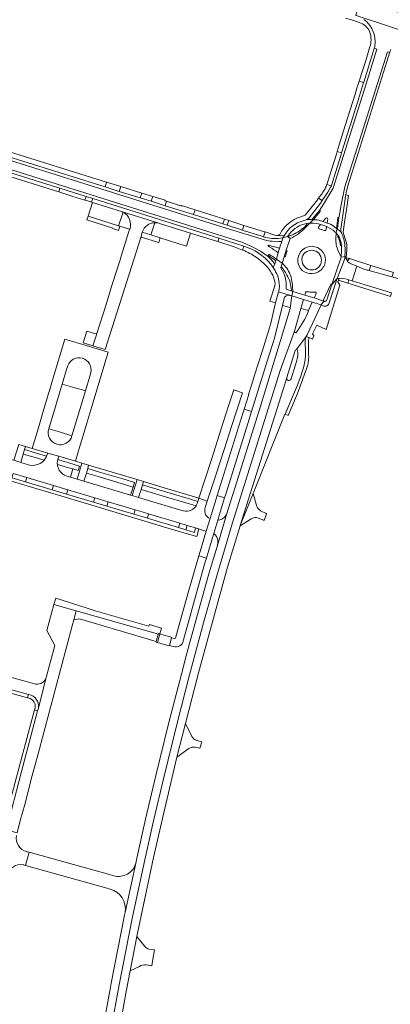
# Model space of a CAD drawing. Header units: metres. Extents: x 151213 to 156373, y 469495 to 475754.
# Tile 196 of 230: x 154709 to 154871, y 473086 to 473516. Entities that reach past the tile are written whole.
import ezdxf

# ---------------------------------------------------------------- set-up
doc = ezdxf.new("R2010")
doc.units = ezdxf.units.M
for name, color, linetype, lineweight in [('B-WE-OG-TERREIN_BEGROEID-GV', 252, 'Continuous', 18), ('B-WE-VH-GESLOTENVERHARDING_ASFALT-GV', 252, 'Continuous', 18), ('B-WE-VH-GESLOTENVERHARDING_BETON-GV', 252, 'Continuous', 18), ('B-WE-VH-OPENVERHARDING_BETONSTRAATSTEEN-GV', 252, 'Continuous', 18), ('B-WE-VH-OPENVERHARDING_TEGEL-GV', 252, 'Continuous', 18)]:
    doc.layers.add(name, color=color, linetype=linetype, lineweight=lineweight)

msp = doc.modelspace()

# ---------------------------------------------------------------- linework, layer by layer
at = {"layer": 'B-WE-OG-TERREIN_BEGROEID-GV', "flags": 128}
for points in [[(154715.122, 473324.93), (154710.278, 473326.355), (154709.2, 473322.708), (154713.065, 473321.538)], [(154719.486, 473323.646), (154715.122, 473324.93)], [(154731.989, 473319.8), (154729.737, 473320.452), (154725.241, 473321.755)], [(154729.382, 473316.659), (154730.957, 473316.19), (154731.989, 473319.8)], [(154774.012, 473307.195), (154761.858, 473310.889), (154760.765, 473307.297), (154776.725, 473302.531), (154780.301, 473301.492)], [(154785.901, 473303.644), (154774.012, 473307.195)]]:
    msp.add_lwpolyline(points, dxfattribs=at)
at = {"layer": 'B-WE-OG-TERREIN_BEGROEID-GV'}
for points in [[(154713.065, 473321.538, 0.1857107), (154717.706, 473322.194)], [(154717.706, 473322.194, 0.0890708), (154719.486, 473323.646)], [(154725.241, 473321.755, 0.1135416), (154726.108, 473319.211)], [(154726.108, 473319.211, 0.1791678), (154729.382, 473316.659)], [(154784.011, 473301.86, 0.1355442), (154785.901, 473303.644)], [(154780.301, 473301.492, 0.1978223), (154784.011, 473301.86)]]:
    msp.add_lwpolyline(points, format="xyb", dxfattribs=at)
at = {"layer": 'B-WE-OG-TERREIN_BEGROEID-GV', "flags": 128}
for points in [[(154757.266, 473308.336), (154758.365, 473311.915), (154753.222, 473313.442), (154743.11, 473316.443), (154737.921, 473317.983), (154736.879, 473314.425)], [(154765.483, 473251.746), (154765.278, 473251.076), (154741.805, 473257.678), (154737.85, 473259), (154724.569, 473263.334), (154723.728, 473260.473), (154733.507, 473257.764), (154769.435, 473247.583), (154769.414, 473247.509), (154768.521, 473244.31), (154768.442, 473244.028), (154769.001, 473243.867), (154770.09, 473247.602), (154770.868, 473250.141)]]:
    msp.add_lwpolyline(points, close=True, dxfattribs=at)
at = {"layer": 'B-WE-VH-GESLOTENVERHARDING_ASFALT-GV', "flags": 128}
for points in [[(154855.991, 473518.264), (154884.219, 473508.907), (154884.528, 473508.803), (154886.739, 473515.562), (154871.013, 473520.732), (154870.989, 473520.74), (154869.574, 473521.211), (154869.532, 473521.225), (154869.517, 473521.23), (154857.964, 473525.002), (154855.78, 473518.332)], [(154821.867, 473414.417), (154821.07, 473411.591), (154823.598, 473409.813), (154824.523, 473412.68), (154825.382, 473415.531), (154827.135, 473420.684), (154825.982, 473421.47), (154823.942, 473420.963), (154823.406, 473419.273), (154822.483, 473416.359)], [(154849.354, 473412.447), (154845.301, 473400.513), (154847.702, 473403.091), (154850.807, 473411.484), (154851.153, 473412.728)], [(154835.128, 473389.113), (154836.773, 473392.775), (154832.925, 473393.953), (154831.796, 473390.066)], [(154798.941, 473308.849), (154808.552, 473339.776), (154810.199, 473344.961), (154806.961, 473345.955), (154805.321, 473340.809), (154795.224, 473308.177), (154798.431, 473307.191)], [(154732.454, 473253.82), (154734.91, 473254.253), (154768.521, 473244.31), (154769.414, 473247.509), (154769.435, 473247.583), (154733.507, 473257.764)], [(154769.001, 473243.867), (154773.536, 473242.563), (154774.228, 473242.364), (154774.295, 473242.602), (154775.239, 473245.938), (154775.288, 473246.112), (154774.609, 473246.306), (154770.152, 473247.584), (154770.09, 473247.602), (154769.488, 473247.775), (154769.435, 473247.583), (154769.414, 473247.509), (154768.521, 473244.31), (154768.442, 473244.028)]]:
    msp.add_lwpolyline(points, close=True, dxfattribs=at)
for points in [[(154884.219, 473508.907), (154855.991, 473518.264)], [(154859.336, 473516.473), (154859.715, 473516.185), (154860.084, 473515.885), (154860.442, 473515.572), (154860.789, 473515.246), (154861.073, 473514.947), (154861.347, 473514.638), (154861.61, 473514.32), (154861.862, 473513.993), (154862.102, 473513.658), (154862.332, 473513.315), (154862.549, 473512.964), (154862.755, 473512.606), (154862.948, 473512.242), (154863.128, 473511.87), (154863.296, 473511.494), (154863.451, 473511.111), (154863.593, 473510.724), (154863.722, 473510.332), (154863.837, 473509.935), (154863.939, 473509.535), (154864.027, 473509.132), (154864.101, 473508.726), (154864.161, 473508.318), (154864.208, 473507.908), (154864.241, 473507.497), (154864.259, 473507.085), (154864.264, 473506.672), (154864.254, 473506.259), (154864.231, 473505.847), (154864.193, 473505.436), (154864.142, 473505.027), (154864.076, 473504.62), (154863.891, 473503.887), (154865.021, 473503.538), (154860.338, 473488.395), (154849.57, 473454.176), (154845.957, 473442.71), (154841.671, 473435.75), (154839.998, 473432.873)], [(154525.76, 473510.994), (154524.64, 473507.437), (154661.432, 473464.374), (154805.952, 473419.042), (154810.344, 473417.149), (154814.126, 473415.055), (154817.542, 473412.722)], [(154818.122, 473417.006), (154817.456, 473417.436), (154817.532, 473417.671), (154822.483, 473416.359), (154823.406, 473419.273), (154822.043, 473419.359), (154820.888, 473419.214), (154819.228, 473419.431), (154818.217, 473419.503), (154816.34, 473419.864), (154797.205, 473425.823), (154525.76, 473510.994)], [(154525.76, 473510.994), (154797.205, 473425.823), (154816.34, 473419.864), (154818.217, 473419.503), (154819.228, 473419.431), (154820.888, 473419.214), (154822.043, 473419.359), (154823.406, 473419.273), (154823.942, 473420.963), (154822.691, 473420.755)], [(154839.998, 473432.873), (154841.671, 473435.75), (154845.957, 473442.71), (154849.57, 473454.176), (154860.338, 473488.395), (154865.021, 473503.538), (154863.891, 473503.887)], [(154863.588, 473502.832), (154862.704, 473500), (154859.291, 473489.072), (154859.244, 473488.923), (154856.961, 473481.619), (154856.921, 473481.493), (154855.838, 473478.031), (154853.615, 473470.925), (154853.574, 473470.794), (154852.978, 473468.888), (154852.96, 473468.83), (154849.59, 473458.09), (154849.236, 473456.961), (154849.23, 473456.94), (154846.192, 473447.234), (154845.449, 473444.688)], [(154848.333, 473429.745), (154848.969, 473432.769), (154849.32, 473434.645), (154851.02, 473443.204), (154869.718, 473502.367), (154870.639, 473502.112)], [(154870.639, 473502.112), (154869.718, 473502.367), (154851.02, 473443.204), (154849.32, 473434.645), (154848.969, 473432.769), (154848.333, 473429.745)], [(154852.221, 473443.267), (154856.952, 473458.382), (154869.403, 473498.163), (154869.978, 473500), (154870.085, 473500.341), (154870.579, 473501.919)], [(154870.821, 473502.625), (154871.123, 473503.292)], [(154647.759, 473467.304), (154654.715, 473465.148), (154664.456, 473462.08), (154679.225, 473457.43), (154693.023, 473453.111), (154700.68, 473450.704), (154707.599, 473448.54), (154725.237, 473442.99), (154726.35, 473442.613), (154737.832, 473439.021), (154740.708, 473438.125), (154795.937, 473420.803), (154806.813, 473417.284), (154807.301, 473417.089), (154808.466, 473416.723)], [(154817.542, 473412.722), (154814.126, 473415.055), (154810.344, 473417.149), (154805.952, 473419.042), (154661.432, 473464.374)], [(154772.338, 473435.014), (154766.273, 473436.92), (154761.464, 473438.424), (154752.287, 473441.273), (154746.099, 473443.213), (154701.297, 473457.307)], [(154844.665, 473442.757), (154843.643, 473440.994), (154841.137, 473437.232), (154840.357, 473436.06), (154835.37, 473429.766)], [(154849.328, 473424.685), (154851.123, 473438.027)], [(154814.767, 473421.635), (154809.037, 473423.457), (154808.551, 473423.538), (154806.925, 473424.033), (154806.23, 473424.369), (154799.596, 473426.462), (154797.658, 473427.066), (154784.788, 473431.133), (154772.338, 473435.014)], [(154836.923, 473429.242), (154839.815, 473432.805)], [(154840.15, 473432.513), (154837.267, 473428.965)], [(154836.93, 473428.98), (154835.794, 473429.012), (154834.799, 473428.98), (154834.078, 473428.877), (154832.802, 473428.44)], [(154834.078, 473428.877), (154834.799, 473428.98), (154835.794, 473429.012), (154836.93, 473428.98)], [(154834.244, 473427.189), (154834.442, 473427.218), (154835.687, 473427.303), (154837.113, 473428.894)], [(154847.306, 473425.094), (154845.875, 473426.207), (154844.765, 473426.876), (154843.257, 473427.437), (154841.429, 473428.084), (154840.508, 473428.409), (154839.579, 473428.621), (154838.812, 473428.768), (154837.14, 473428.892), (154837.113, 473428.894), (154835.687, 473427.303), (154836.659, 473427.365), (154837.213, 473427.332), (154838.681, 473427.186), (154839.464, 473427.006), (154840.348, 473426.774), (154841.79, 473426.376), (154843.057, 473425.853), (154844.57, 473425.065), (154845.907, 473424.25), (154846.853, 473423.467), (154847.158, 473423.146), (154847.572, 473424.886)], [(154837.113, 473428.894), (154837.14, 473428.892), (154838.812, 473428.768), (154839.579, 473428.621), (154840.508, 473428.409), (154841.429, 473428.084), (154842.663, 473429.599)], [(154843.524, 473429.148), (154843.257, 473427.437), (154844.765, 473426.876), (154845.875, 473426.207), (154847.306, 473425.094)], [(154847.306, 473425.094), (154847.911, 473429.731)], [(154848.349, 473429.681), (154847.761, 473425.049)], [(154839.496, 473425.67), (154840.348, 473426.774), (154839.464, 473427.006), (154838.681, 473427.186), (154837.213, 473427.332), (154836.659, 473427.365), (154835.687, 473427.303), (154833.841, 473425.433)], [(154847.067, 473420.701), (154847.158, 473423.146), (154846.853, 473423.467), (154845.907, 473424.25), (154844.57, 473425.065), (154843.057, 473425.853), (154842.835, 473424.564)], [(154849.539, 473423.147), (154849.509, 473423.222), (154849.088, 473423.711), (154848.566, 473424.184), (154847.572, 473424.886), (154847.158, 473423.146), (154848.139, 473421.998), (154848.409, 473421.607), (154848.532, 473421.365)], [(154847.572, 473424.886), (154848.566, 473424.184), (154849.088, 473423.711), (154849.509, 473423.222)], [(154824.429, 473421.822), (154823.942, 473420.963), (154825.982, 473421.47), (154826.248, 473421.862), (154826.389, 473422.015), (154826.838, 473422.652)], [(154824.455, 473421.869), (154824.429, 473421.822)], [(154827.135, 473420.684), (154825.382, 473415.531)], [(154825.706, 473414.912), (154825.124, 473413.02)], [(154845.301, 473400.513), (154849.354, 473412.447), (154848.058, 473415.309)], [(154849.474, 473417.814), (154849.556, 473417.424), (154849.599, 473416.587), (154849.558, 473415.127), (154849.354, 473412.447), (154851.153, 473412.728), (154850.976, 473413.513)], [(154817.678, 473413.017), (154817.471, 473413.139), (154817.812, 473413.745)], [(154823.601, 473406.834), (154823.048, 473407.843), (154822.954, 473408.02), (154823.598, 473409.813), (154821.07, 473411.591), (154820.812, 473410.849), (154820.337, 473409.536), (154819.661, 473407.934)], [(154821.07, 473411.591), (154821.867, 473414.417)], [(154824.523, 473412.68), (154823.598, 473409.813), (154824.603, 473408.793)], [(154856.223, 473408.553), (154853.792, 473409.586), (154852.974, 473410.034), (154852.243, 473410.645), (154852.123, 473410.852), (154851.624, 473411.704), (154851.254, 473412.48), (154851.154, 473412.725), (154851.153, 473412.728), (154850.807, 473411.484), (154847.702, 473403.091)], [(154819.661, 473407.934), (154820.337, 473409.536)], [(154842.442, 473410.176), (154842.285, 473409.573)], [(154852.294, 473402.771), (154852.807, 473402.588), (154854.19, 473402.093), (154856.223, 473408.553)], [(154844.205, 473392.456), (154847.702, 473403.091), (154845.301, 473400.513), (154843.146, 473393.791)], [(154822.111, 473397.603), (154822.025, 473397.288), (154826.759, 473395.831)], [(154826.954, 473395.786), (154827.871, 473395.501), (154828.214, 473397.514), (154827.498, 473397.716), (154825.306, 473398.464), (154825.332, 473399.403)], [(154833.476, 473395.899), (154828.214, 473397.514), (154827.871, 473395.501), (154832.925, 473393.953), (154836.773, 473392.775), (154840.678, 473391.579), (154841.849, 473393.245), (154837.568, 473394.651)], [(154828.214, 473397.514), (154833.476, 473395.899), (154833.802, 473397.008)], [(154841.743, 473393.806), (154844.906, 473400.665)], [(154767.329, 473165.803), (154771.823, 473184.828), (154777.543, 473207.968), (154783.098, 473229.715), (154789.688, 473254.05), (154795.006, 473273.003), (154801.751, 473295.811), (154822.723, 473362.958), (154828.934, 473380.099), (154831.796, 473390.066), (154832.925, 473393.953), (154827.871, 473395.501), (154827.431, 473392.439)], [(154808.947, 473352.34), (154806.961, 473345.955), (154810.199, 473344.961), (154817.784, 473369.262), (154819.542, 473374.674), (154820.206, 473377.072), (154823.692, 473391.284), (154824.474, 473394.47)], [(154826.759, 473395.831), (154822.025, 473397.288), (154820.73, 473392.5), (154818.607, 473383.61)], [(154837.432, 473394.678), (154833.476, 473395.899)], [(154837.568, 473394.651), (154841.849, 473393.245)], [(154838.483, 473396.617), (154837.7, 473394.818)], [(154841.849, 473393.245), (154840.678, 473391.579), (154841.596, 473391.223)], [(154834.528, 473378.54), (154836.911, 473383.443), (154840.678, 473391.579), (154836.773, 473392.775), (154835.128, 473389.113)], [(154826.678, 473388.605), (154822.876, 473376.032), (154814.192, 473347.7), (154802.869, 473311.424), (154799.267, 473299.882), (154798.312, 473296.823), (154795.092, 473285.935), (154791.558, 473273.985), (154786.255, 473255.087), (154781.642, 473238.053), (154779.634, 473230.637), (154774.06, 473208.815), (154768.332, 473185.643), (154763.841, 473166.631), (154760.05, 473149.494), (154759.571, 473147.291), (154754.895, 473125.764), (154754.894, 473125.758), (154754.624, 473124.515), (154748.76, 473094.761), (154748.451, 473093.058), (154745.103, 473074.639)], [(154818.068, 473381.63), (154814.783, 473371.277), (154811.639, 473361.264), (154810.114, 473356.406), (154808.854, 473352.383), (154808.947, 473352.34)], [(154828.934, 473380.099), (154822.723, 473362.958), (154801.751, 473295.811), (154795.006, 473273.003), (154789.688, 473254.05), (154783.098, 473229.715), (154777.543, 473207.968), (154771.823, 473184.828), (154767.329, 473165.803), (154763.56, 473148.764), (154758.133, 473123.784), (154752.284, 473094.104), (154748.664, 473074.182), (154743.718, 473046.402), (154739.983, 473022.995), (154736.579, 472999.486), (154734.831, 472977.129), (154735.293, 472977.145)], [(154834.108, 473377.715), (154829.897, 473372.021)], [(154829.897, 473372.021), (154834.108, 473377.715)], [(154825.619, 473359.797), (154829.277, 473371.656), (154829.304, 473371.731)], [(154833.745, 473370.518), (154833.6, 473375.571)], [(154825.589, 473359.701), (154805.286, 473295.055), (154810.928, 473309.14), (154824.832, 473343.782), (154824.926, 473343.745), (154830.1, 473356.174), (154831.698, 473360.465), (154833.073, 473364.672)], [(154829.896, 473366.845), (154827.476, 473359.181)], [(154742.141, 473010.75), (154742.426, 473014.853), (154743.641, 473023.273), (154745.759, 473036.817), (154748.626, 473053.92), (154750.664, 473065.56), (154755.504, 473091.879), (154757.048, 473100.275), (154760.044, 473115.213), (154760.331, 473116.643), (154767.341, 473149.786), (154771.632, 473168.693), (154777.579, 473193.711), (154781.313, 473208.385), (154786.971, 473230.616), (154799.661, 473276.829), (154805.232, 473294.883), (154805.286, 473295.055), (154825.589, 473359.701)], [(154780.193, 473243.963), (154789.952, 473279.157), (154790.445, 473280.823), (154787.155, 473281.797), (154782.646, 473266.224), (154778.958, 473253.199)], [(154778.958, 473253.199), (154776.928, 473245.755), (154776.321, 473245.656), (154775.239, 473245.938), (154774.295, 473242.602), (154775.373, 473242.302)], [(154734.831, 472977.129), (154736.579, 472999.486), (154739.983, 473022.995), (154743.718, 473046.402), (154748.664, 473074.182), (154752.284, 473094.104), (154758.133, 473123.784), (154763.56, 473148.764), (154767.329, 473165.803)]]:
    msp.add_lwpolyline(points, dxfattribs=at)
at = {"layer": 'B-WE-VH-GESLOTENVERHARDING_ASFALT-GV'}
for points in [[(154863.891, 473503.887, -0.0219001), (154863.588, 473502.832)], [(154870.579, 473501.919, -0.0079811), (154870.639, 473502.112)], [(154870.639, 473502.112, -0.0156939), (154870.821, 473502.625)], [(154845.113, 473443.745, -0.0205974), (154844.665, 473442.757)], [(154845.449, 473444.688, -0.0192846), (154845.113, 473443.745)], [(154851.39, 473439.756, -0.0265513), (154852.221, 473443.267)], [(154851.123, 473438.027, -0.0132544), (154851.39, 473439.756)], [(154839.815, 473432.805, -0.2284278), (154839.998, 473432.873)], [(154839.998, 473432.873, -0.5940908), (154840.15, 473432.513)], [(154832.802, 473428.44, 0.2020471), (154824.455, 473421.869)], [(154835.37, 473429.766, -0.1416702), (154834.078, 473428.877)], [(154836.93, 473428.98, -0.3320285), (154836.923, 473429.242)], [(154837.113, 473428.894, -0.2405133), (154836.93, 473428.98)], [(154837.146, 473428.898, -0.0633807), (154837.113, 473428.894)], [(154837.267, 473428.965, -0.158705), (154837.146, 473428.898)], [(154842.663, 473429.599, -0.7790991), (154843.524, 473429.148)], [(154847.911, 473429.731, -0.6872339), (154848.333, 473429.745)], [(154848.333, 473429.745, -0.0661907), (154848.349, 473429.681)], [(154826.838, 473422.652, -0.1913271), (154834.244, 473427.189)], [(154833.841, 473425.433, -0.0952511), (154827.135, 473420.684)], [(154839.648, 473424.932, -0.3414895), (154839.496, 473425.67)], [(154840.904, 473424.562, 0.0111197), (154839.648, 473424.932)], [(154842.286, 473424.089, 0.0110458), (154840.904, 473424.562)], [(154842.623, 473424.184, -0.1989005), (154842.286, 473424.089)], [(154842.835, 473424.564, -0.1995523), (154842.623, 473424.184)], [(154847.572, 473424.886, -0.4264891), (154847.306, 473425.094)], [(154847.761, 473425.049, -0.2898704), (154847.572, 473424.886)], [(154849.333, 473423.902, -0.0651396), (154849.328, 473424.685)], [(154849.509, 473423.222, -0.0586976), (154849.333, 473423.902)], [(154815.493, 473421.402, -0.0095431), (154814.767, 473421.635)], [(154822.691, 473420.755, -0.1001815), (154815.493, 473421.402)], [(154848.058, 473415.309, -0.1073676), (154847.067, 473420.701)], [(154848.532, 473421.365, -0.081672), (154849.474, 473417.814)], [(154851.083, 473417.465, 0.0732563), (154849.539, 473423.147)], [(154808.466, 473416.723, -0.1599351), (154819.661, 473407.934)], [(154821.867, 473414.417, -0.0028617), (154818.122, 473417.006)], [(154825.382, 473415.531, -0.4167723), (154825.706, 473414.912)], [(154830.738, 473412.866, -0.9495825), (154842.442, 473410.176)], [(154850.976, 473413.513, 0.0731287), (154851.083, 473417.465)], [(154817.542, 473412.722, -0.2688039), (154817.57, 473412.938)], [(154818.861, 473411.364, 0.0227873), (154817.542, 473412.722)], [(154817.57, 473412.938, -0.1346038), (154817.678, 473413.017)], [(154817.812, 473413.745, -0.0313871), (154821.07, 473411.591)], [(154820.337, 473409.536, 0.0229993), (154818.861, 473411.364)], [(154825.124, 473413.02, -0.4364969), (154824.523, 473412.68)], [(154834.362, 473405.61, -0.414314), (154830.738, 473412.866)], [(154819.661, 473407.934, -0.0226802), (154820.742, 473406.14)], [(154820.742, 473406.14, -0.0909254), (154822.208, 473402.002)], [(154825.332, 473399.403, 0.159751), (154823.601, 473406.834)], [(154824.603, 473408.793, -0.1163866), (154827.575, 473403.517)], [(154842.285, 473409.573, -0.4144076), (154834.362, 473405.61)], [(154822.208, 473402.002, -0.0907034), (154822.111, 473397.603)], [(154827.575, 473403.517, -0.027159), (154828.061, 473400.493)], [(154847.702, 473403.091, -0.0239281), (154848.497, 473403.21)], [(154848.497, 473403.21, -0.1098472), (154852.294, 473402.771)], [(154828.061, 473400.493, -0.0272048), (154828.214, 473397.514)], [(154833.993, 473397.282, -0.1847743), (154834.399, 473397.379)], [(154834.399, 473397.379, 0.0256691), (154836.386, 473397.186)], [(154844.906, 473400.665, -0.7547078), (154845.301, 473400.513)], [(154824.474, 473394.47, -0.3741298), (154826.759, 473395.831)], [(154826.759, 473395.831, -0.0254682), (154826.954, 473395.786)], [(154833.802, 473397.008, -0.1869002), (154833.993, 473397.282)], [(154836.386, 473397.186, 0.0261742), (154838.029, 473397.195)], [(154837.568, 473394.651, -0.2135767), (154837.432, 473394.678)], [(154837.7, 473394.818, -0.3580437), (154837.568, 473394.651)], [(154838.029, 473397.195, -0.4300784), (154838.483, 473396.617)], [(154841.758, 473393.37, -0.2133665), (154841.743, 473393.806)], [(154841.849, 473393.245, -0.0917786), (154841.758, 473393.37)], [(154842.037, 473393.135, -0.1275609), (154841.849, 473393.245)], [(154843.146, 473393.791, -0.3768146), (154842.037, 473393.135)], [(154827.122, 473390.44, -0.0206842), (154826.678, 473388.605)], [(154827.431, 473392.439, -0.0215374), (154827.122, 473390.44)], [(154835.128, 473389.113, -0.0713128), (154829.781, 473379.594)], [(154841.596, 473391.223, 0.4558908), (154844.205, 473392.456)], [(154818.607, 473383.61, -0.0217549), (154818.068, 473381.63)], [(154829.225, 473379.491, -0.3397733), (154828.934, 473380.099)], [(154829.781, 473379.594, -0.3396028), (154829.225, 473379.491)], [(154833.6, 473375.571, -0.0447358), (154833.806, 473376.822)], [(154833.806, 473376.822, -0.0358948), (154834.108, 473377.715)], [(154834.108, 473377.715, -0.03623), (154834.528, 473378.54)], [(154829.304, 473371.731, -0.361107), (154829.897, 473372.021)], [(154830.265, 473371.683, -0.1262824), (154829.896, 473366.845)], [(154829.897, 473372.021, -0.2576877), (154830.265, 473371.683)], [(154833.073, 473364.672, 0.0827987), (154833.745, 473370.518)], [(154827.476, 473359.181, -0.9835098), (154825.589, 473359.701)], [(154825.589, 473359.701, -0.0438931), (154825.619, 473359.797)], [(154775.373, 473242.302, 0.4160432), (154780.193, 473243.963)]]:
    msp.add_lwpolyline(points, format="xyb", dxfattribs=at)
at = {"layer": 'B-WE-VH-GESLOTENVERHARDING_BETON-GV', "flags": 128}
for points in [[(154842.663, 473429.599), (154841.429, 473428.084), (154843.257, 473427.437), (154843.524, 473429.148)], [(154833.165, 473425.53), (154834.418, 473426.832)], [(154842.835, 473424.564), (154843.057, 473425.853), (154841.79, 473426.376), (154840.348, 473426.774), (154839.496, 473425.67)], [(154826.838, 473422.652), (154826.389, 473422.015)], [(154820.337, 473409.536), (154820.812, 473410.849)], [(154840.726, 473410.422), (154840.674, 473410.012)], [(154823.048, 473407.843), (154823.601, 473406.834)], [(154842.285, 473409.573), (154842.442, 473410.176)], [(154825.332, 473399.403), (154825.306, 473398.464), (154827.498, 473397.716)], [(154827.704, 473397.928), (154827.25, 473400.602)], [(154844.906, 473400.665), (154841.743, 473393.806)], [(154843.146, 473393.791), (154845.301, 473400.513)], [(154833.802, 473397.008), (154833.476, 473395.899), (154837.432, 473394.678)], [(154837.7, 473394.818), (154838.483, 473396.617)], [(154835.128, 473389.113), (154831.796, 473390.066), (154828.934, 473380.099)]]:
    msp.add_lwpolyline(points, dxfattribs=at)
at = {"layer": 'B-WE-VH-GESLOTENVERHARDING_BETON-GV'}
for points in [[(154843.524, 473429.148, 0.7790991), (154842.663, 473429.599)], [(154834.244, 473427.189, 0.1913271), (154826.838, 473422.652)], [(154828.89, 473422.683, 0.0138609), (154830.477, 473423.477)], [(154830.477, 473423.477, 0.0508532), (154833.165, 473425.53)], [(154834.427, 473427.059, 0.2521982), (154834.244, 473427.189)], [(154834.418, 473426.832, 0.2512329), (154834.427, 473427.059)], [(154839.496, 473425.67, 0.3414895), (154839.648, 473424.932)], [(154839.648, 473424.932, -0.0111197), (154840.904, 473424.562)], [(154840.904, 473424.562, -0.0110458), (154842.286, 473424.089)], [(154842.286, 473424.089, 0.1989005), (154842.623, 473424.184)], [(154842.623, 473424.184, 0.1995523), (154842.835, 473424.564)], [(154826.389, 473422.015, 0.2864921), (154826.423, 473421.792)], [(154826.423, 473421.792, 0.2834709), (154826.652, 473421.717)], [(154826.652, 473421.717, 0.014329), (154828.89, 473422.683)], [(154842.442, 473410.176, 0.9495825), (154830.738, 473412.866)], [(154832.392, 473412.416, -0.9572611), (154840.726, 473410.422)], [(154817.57, 473412.938, 0.2688039), (154817.542, 473412.722)], [(154817.542, 473412.722, -0.0227873), (154818.861, 473411.364)], [(154817.678, 473413.017, 0.1346038), (154817.57, 473412.938)], [(154817.793, 473413.028, 0.1128433), (154817.678, 473413.017)], [(154820.812, 473410.849, 0.0211082), (154817.793, 473413.028)], [(154818.861, 473411.364, -0.0229993), (154820.337, 473409.536)], [(154830.738, 473412.866, 0.414314), (154834.362, 473405.61)], [(154835.737, 473406.983, -0.4137121), (154832.392, 473412.416)], [(154823.157, 473408.102, 0.3430011), (154823.048, 473407.843)], [(154823.413, 473408.061, 0.3475017), (154823.157, 473408.102)], [(154824.997, 473405.755, 0.0267674), (154823.413, 473408.061)], [(154823.601, 473406.834, -0.159751), (154825.332, 473399.403)], [(154834.362, 473405.61, 0.4144076), (154842.285, 473409.573)], [(154840.674, 473410.012, -0.4137741), (154835.737, 473406.983)], [(154826.327, 473403.297, 0.0269001), (154824.997, 473405.755)], [(154827.25, 473400.602, 0.0952459), (154826.327, 473403.297)], [(154827.498, 473397.716, 0.2823073), (154827.704, 473397.928)], [(154834.399, 473397.379, 0.1847743), (154833.993, 473397.282)], [(154836.386, 473397.186, -0.0256691), (154834.399, 473397.379)], [(154845.301, 473400.513, 0.7547078), (154844.906, 473400.665)], [(154833.993, 473397.282, 0.1869002), (154833.802, 473397.008)], [(154838.029, 473397.195, -0.0261742), (154836.386, 473397.186)], [(154837.432, 473394.678, 0.2135767), (154837.568, 473394.651)], [(154837.568, 473394.651, 0.3580437), (154837.7, 473394.818)], [(154838.483, 473396.617, 0.4300784), (154838.029, 473397.195)], [(154841.743, 473393.806, 0.2133665), (154841.758, 473393.37)], [(154841.758, 473393.37, 0.0917786), (154841.849, 473393.245)], [(154841.849, 473393.245, 0.1275609), (154842.037, 473393.135)], [(154842.037, 473393.135, 0.3768146), (154843.146, 473393.791)], [(154829.781, 473379.594, 0.0713128), (154835.128, 473389.113)], [(154828.934, 473380.099, 0.3397733), (154829.225, 473379.491)], [(154829.225, 473379.491, 0.3396028), (154829.781, 473379.594)]]:
    msp.add_lwpolyline(points, format="xyb", dxfattribs=at)
at = {"layer": 'B-WE-VH-OPENVERHARDING_BETONSTRAATSTEEN-GV', "flags": 128}
for points in [[(154853.344, 473476.956), (154852.213, 473473.334), (154850.489, 473467.81), (154847.826, 473459.278), (154847.645, 473458.7), (154849.59, 473458.09), (154852.96, 473468.83), (154852.978, 473468.888), (154853.574, 473470.794), (154853.615, 473470.925), (154855.838, 473478.031), (154856.921, 473481.493), (154856.961, 473481.619), (154859.244, 473488.923), (154857.284, 473489.541), (154856.724, 473487.786), (154856.618, 473487.448), (154855.486, 473483.82)], [(154701.931, 473459.32), (154701.297, 473457.307), (154746.099, 473443.213), (154746.769, 473445.316)], [(154700.68, 473450.704), (154700.141, 473449.086), (154725.864, 473441.014), (154726.35, 473442.613), (154725.237, 473442.99), (154707.599, 473448.54)], [(154746.769, 473445.316), (154746.099, 473443.213), (154752.287, 473441.273), (154752.962, 473443.385)], [(154737.313, 473437.426), (154737.832, 473439.021), (154726.35, 473442.613), (154725.864, 473441.014), (154731.562, 473439.228)], [(154761.464, 473438.424), (154762.145, 473440.523), (154752.962, 473443.385), (154752.287, 473441.273)], [(154762.145, 473440.523), (154761.464, 473438.424), (154766.273, 473436.92), (154766.991, 473438.987)], [(154738.417, 473437.079), (154740.183, 473436.523), (154740.708, 473438.125), (154737.832, 473439.021), (154737.313, 473437.426)], [(154740.708, 473438.125), (154740.183, 473436.523), (154740.636, 473436.382), (154753.767, 473432.301), (154769.678, 473427.355), (154769.918, 473427.28), (154783.51, 473423.055), (154785.895, 473422.314), (154792.488, 473420.264), (154795.462, 473419.34), (154795.937, 473420.803)], [(154772.338, 473435.014), (154772.995, 473436.985), (154772.329, 473437.198), (154772.392, 473437.394), (154766.991, 473438.987), (154766.273, 473436.92)], [(154772.995, 473436.985), (154772.338, 473435.014), (154784.788, 473431.133), (154785.496, 473433.198), (154779.577, 473435.056), (154779.519, 473434.871)], [(154785.496, 473433.198), (154784.788, 473431.133), (154797.658, 473427.066), (154798.35, 473429.119)], [(154799.596, 473426.462), (154800.285, 473428.491), (154798.35, 473429.119), (154797.658, 473427.066)], [(154800.285, 473428.491), (154799.596, 473426.462), (154806.23, 473424.369), (154806.855, 473426.384)], [(154795.462, 473419.34), (154802.559, 473417.076), (154806.269, 473415.603), (154806.813, 473417.284), (154795.937, 473420.803)], [(154872.25, 473405.846), (154862.457, 473408.81), (154861.642, 473406.617), (154862.078, 473406.511), (154871.635, 473403.941)], [(154721.353, 473352.866), (154718.832, 473344.536), (154716.791, 473337.402), (154714.182, 473328.834), (154721.052, 473326.782), (154725.826, 473325.375), (154733.217, 473323.152), (154735.29, 473330.256), (154736.115, 473333.005), (154738.125, 473339.865), (154740.323, 473347.193), (154740.881, 473349.036), (154742.958, 473355.895), (154747.405, 473370.921), (154737.843, 473373.831), (154728.496, 473376.598), (154723.371, 473359.661), (154721.883, 473354.648)], [(154732.394, 473355.446), (154727.406, 473356.977), (154721.541, 473337.423), (154726.572, 473335.896), (154731.617, 473334.358), (154737.541, 473353.971), (154736.612, 473354.22)], [(154806.249, 473353.193), (154802.523, 473354.368), (154800.323, 473347.837), (154797.711, 473339.722), (154795.29, 473332.268), (154792.673, 473323.983), (154787.12, 473306.971), (154790.817, 473305.759), (154794.373, 473316.602), (154798.315, 473328.72), (154801.43, 473338.441)], [(154708.335, 473330.578), (154706.188, 473323.611), (154709.2, 473322.708), (154710.278, 473326.355), (154710.843, 473328.264), (154711.297, 473329.709)], [(154735.988, 473322.319), (154733.959, 473315.295), (154736.879, 473314.425), (154737.921, 473317.983), (154738.524, 473320.04), (154738.94, 473321.432)], [(154705.87, 473317.874), (154705.294, 473315.939), (154711.356, 473314.131), (154711.922, 473316.077)], [(154723.024, 473310.653), (154723.6, 473312.562), (154711.922, 473316.077), (154711.356, 473314.131)], [(154723.6, 473312.562), (154723.024, 473310.653), (154729.274, 473308.792), (154729.842, 473310.705)], [(154760.092, 473315.134), (154757.97, 473308.127), (154760.765, 473307.297), (154761.858, 473310.889), (154762.46, 473312.865), (154762.934, 473314.295)], [(154741.083, 473305.264), (154741.656, 473307.181), (154729.842, 473310.705), (154729.274, 473308.792)], [(154747.48, 473305.446), (154741.656, 473307.181), (154741.083, 473305.264), (154746.907, 473303.52)], [(154795.443, 473297.436), (154796.52, 473300.977), (154798.431, 473307.191), (154795.224, 473308.177), (154792.099, 473298.08), (154790.389, 473292.553), (154788.538, 473286.571), (154787.155, 473281.797), (154790.445, 473280.823), (154792.5, 473287.763), (154793.646, 473291.531)], [(154747.48, 473305.446), (154746.907, 473303.52), (154758.754, 473299.979), (154759.332, 473301.909)], [(154762.339, 473301.007), (154759.332, 473301.909), (154758.754, 473299.979), (154761.762, 473299.083), (154764.61, 473298.234), (154765.183, 473300.162)], [(154770.388, 473296.512), (154773.425, 473295.606), (154778.285, 473294.149), (154778.866, 473296.083), (154773.999, 473297.545), (154770.961, 473298.446), (154765.183, 473300.162), (154764.61, 473298.234)], [(154799.267, 473299.882), (154798.842, 473299.242), (154798.547, 473298.901), (154798.309, 473298.668), (154798.009, 473298.416), (154797.589, 473298.126), (154797.188, 473297.906), (154796.675, 473297.692), (154796.272, 473297.571), (154795.793, 473297.475), (154795.443, 473297.436), (154793.646, 473291.531), (154794.056, 473291.219), (154794.443, 473290.839), (154794.774, 473290.418), (154795.035, 473289.985), (154795.208, 473289.61), (154795.357, 473289.176), (154795.476, 473288.601), (154795.514, 473287.999), (154795.449, 473287.297), (154795.092, 473285.935), (154798.312, 473296.823)], [(154781.494, 473293.187), (154782.075, 473295.119), (154778.866, 473296.083), (154778.285, 473294.149)], [(154785.188, 473292.08), (154785.752, 473294.015), (154782.075, 473295.119), (154781.494, 473293.187)], [(154615.342, 473246.566), (154619.764, 473245.345), (154621.205, 473244.887), (154658.396, 473234.584), (154659.834, 473234.185), (154712.215, 473219.673), (154712.634, 473221.192), (154660.952, 473235.443), (154615.758, 473248.021)], [(154716.619, 473213.917), (154715.244, 473214.418), (154708.529, 473189.312), (154705.475, 473177.797), (154703.612, 473170.576), (154701.729, 473163.004), (154703.158, 473162.656), (154709.389, 473186.827)]]:
    msp.add_lwpolyline(points, close=True, dxfattribs=at)
for points in [[(154840.393, 473439.402), (154839.559, 473438.283), (154841.137, 473437.232), (154843.643, 473440.994), (154844.665, 473442.757)], [(154845.113, 473443.745), (154843.185, 473444.343), (154842.901, 473443.427)], [(154753.767, 473432.301), (154740.636, 473436.382), (154738.709, 473430.499), (154752.044, 473426.208), (154753.97, 473432.196)], [(154851.123, 473438.027), (154849.328, 473424.685)], [(154851.154, 473412.725), (154851.254, 473412.48), (154851.624, 473411.704), (154852.123, 473410.852), (154853, 473411.834), (154851.619, 473412.133), (154851.854, 473415.802), (154851.854, 473418.084), (154851.407, 473419.565), (154850.632, 473422.365), (154850.352, 473423.422), (154850.909, 473427.76), (154851.725, 473433.343), (154852.555, 473439.409), (154851.39, 473439.756)], [(154753.97, 473432.196), (154752.044, 473426.208), (154752.589, 473426.033), (154756.878, 473424.671)], [(154769.678, 473427.355), (154753.767, 473432.301)], [(154839.815, 473432.805), (154836.923, 473429.242)], [(154837.267, 473428.965), (154840.15, 473432.513)], [(154762.397, 473423.482), (154766.135, 473422.284), (154767.833, 473427.582)], [(154767.833, 473427.582), (154766.135, 473422.284), (154770.218, 473420.975), (154781.198, 473417.457), (154781.699, 473417.296), (154783.51, 473423.055)], [(154847.911, 473429.731), (154847.306, 473425.094)], [(154847.761, 473425.049), (154848.349, 473429.681)], [(154749.44, 473401.007), (154748.855, 473399.149), (154747.444, 473394.669), (154745.666, 473389.023), (154745.101, 473387.226), (154742.554, 473379.147), (154742.206, 473378.123), (154740.778, 473373.668), (154746.153, 473372.055), (154761.87, 473421.498), (154762.397, 473423.482)], [(154757, 473424.653), (154756.878, 473424.671), (154756.439, 473423.235), (154753.186, 473412.903), (154752.689, 473411.324), (154749.44, 473401.007)], [(154756.878, 473424.671), (154757, 473424.653)], [(154783.51, 473423.055), (154769.918, 473427.28), (154769.678, 473427.355)], [(154815.493, 473421.402), (154816.122, 473423.513), (154815.931, 473423.572), (154806.855, 473426.384), (154806.23, 473424.369)], [(154806.23, 473424.369), (154806.925, 473424.033), (154808.551, 473423.538), (154809.037, 473423.457), (154814.767, 473421.635)], [(154823.942, 473420.963), (154824.429, 473421.822), (154821.807, 473421.986), (154821.271, 473422.034), (154820.371, 473422.167), (154816.561, 473423.377), (154816.122, 473423.513), (154815.493, 473421.402)], [(154834.418, 473426.832), (154833.165, 473425.53)], [(154833.841, 473425.433), (154835.687, 473427.303), (154834.442, 473427.218), (154834.244, 473427.189)], [(154849.509, 473423.222), (154849.539, 473423.147)], [(154822.691, 473420.755), (154823.942, 473420.963)], [(154826.389, 473422.015), (154826.248, 473421.862), (154825.982, 473421.47), (154827.135, 473420.684)], [(154848.409, 473421.607), (154848.139, 473421.998), (154847.158, 473423.146), (154847.067, 473420.701)], [(154848.532, 473421.365), (154848.409, 473421.607)], [(154821.867, 473414.417), (154822.483, 473416.359), (154817.532, 473417.671), (154817.456, 473417.436), (154818.122, 473417.006)], [(154825.382, 473415.531), (154824.523, 473412.68)], [(154825.124, 473413.02), (154825.706, 473414.912)], [(154848.058, 473415.309), (154849.354, 473412.447), (154849.558, 473415.127), (154849.599, 473416.587), (154849.556, 473417.424), (154849.474, 473417.814)], [(154817.812, 473413.745), (154817.471, 473413.139), (154817.678, 473413.017)], [(154820.812, 473410.849), (154821.07, 473411.591)], [(154850.976, 473413.513), (154851.153, 473412.728), (154851.154, 473412.725)], [(154861.642, 473406.617), (154862.457, 473408.81), (154853, 473411.834), (154852.123, 473410.852), (154852.243, 473410.645), (154852.974, 473410.034), (154853.792, 473409.586), (154856.223, 473408.553), (154858.268, 473407.731)], [(154824.603, 473408.793), (154823.598, 473409.813), (154822.954, 473408.02), (154823.048, 473407.843)], [(154858.268, 473407.731), (154856.223, 473408.553), (154854.19, 473402.093), (154859.847, 473400.341), (154871.486, 473396.88)], [(154945.007, 473380.86), (154944.53, 473381.011), (154944.188, 473381.097), (154936.698, 473383.477), (154935.95, 473383.713), (154929.147, 473385.857), (154927.917, 473386.245), (154921.016, 473388.404), (154918.12, 473389.355), (154917.64, 473389.503), (154910.456, 473391.717), (154909.18, 473392.11), (154896.546, 473396.123), (154895.463, 473396.463), (154888.652, 473398.602), (154886.6, 473399.247), (154879.764, 473401.411), (154878.267, 473401.885), (154873.135, 473403.457), (154871.635, 473403.941), (154862.078, 473406.511), (154861.642, 473406.617)], [(154827.25, 473400.602), (154827.704, 473397.928)], [(154827.498, 473397.716), (154828.214, 473397.514)], [(154742.01, 473378.917), (154738.163, 473380.067), (154736.529, 473374.943), (154740.778, 473373.668), (154742.206, 473378.123), (154742.554, 473379.147)], [(154829.304, 473371.731), (154829.277, 473371.656), (154825.619, 473359.797)], [(154736.125, 473368.286), (154736.242, 473368.253)], [(154721.541, 473337.423), (154727.406, 473356.977), (154729.311, 473363.327)], [(154729.311, 473363.327), (154729.82, 473365.024)], [(154827.476, 473359.181), (154829.896, 473366.845)], [(154739.844, 473361.978), (154739.384, 473360.378), (154737.541, 473353.971), (154731.617, 473334.358)], [(154713.065, 473321.538), (154709.2, 473322.708), (154706.188, 473323.611), (154705.534, 473323.806), (154698.995, 473325.751), (154687.058, 473329.338), (154685.202, 473329.881), (154682.142, 473330.775), (154682.025, 473330.809), (154681.478, 473331.035)], [(154725.296, 473323.374), (154725.437, 473323.907), (154725.826, 473325.375), (154721.052, 473326.782), (154720.552, 473325.373)], [(154705.87, 473317.874), (154711.922, 473316.077), (154723.6, 473312.562), (154729.842, 473310.705), (154741.656, 473307.181), (154747.48, 473305.446), (154759.332, 473301.909), (154762.339, 473301.007), (154765.183, 473300.162), (154770.961, 473298.446), (154773.999, 473297.545), (154778.866, 473296.083), (154782.075, 473295.119), (154785.752, 473294.015), (154787.176, 473293.588), (154787.852, 473293.386), (154788.288, 473293.199), (154790.389, 473292.553), (154792.099, 473298.08)], [(154780.301, 473301.492), (154776.725, 473302.531), (154760.765, 473307.297), (154757.97, 473308.127), (154757.266, 473308.336), (154736.879, 473314.425), (154733.959, 473315.295), (154730.957, 473316.19), (154729.382, 473316.659)], [(154789.888, 473302.927), (154790.817, 473305.759), (154787.12, 473306.971), (154786.663, 473305.566), (154786.387, 473304.718)], [(154812.57, 473303.419), (154810.928, 473309.14), (154805.286, 473295.055), (154805.232, 473294.883), (154810.068, 473297.983)], [(154813.158, 473298.325), (154815.531, 473297.339), (154815.711, 473297.222)], [(154815.711, 473297.222), (154816.807, 473300.247), (154816.655, 473300.326), (154814.091, 473301.498)], [(154716.619, 473213.917), (154709.389, 473186.827), (154703.158, 473162.656), (154702.941, 473161.842), (154707.663, 473160.523), (154708.98, 473165.947), (154710.943, 473173.006), (154714.236, 473185.629), (154716.787, 473195.126), (154731.738, 473251.138), (154732.454, 473253.82), (154733.507, 473257.764), (154723.728, 473260.473), (154720.576, 473249.154), (154724.105, 473242.57), (154720.367, 473228.62)], [(154715.097, 473225.813), (154714.212, 473226.058), (154663.375, 473240.13), (154659.295, 473241.199), (154654.903, 473242.342), (154606.03, 473255.928), (154600.548, 473257.452), (154599.203, 473252.629), (154600.958, 473252.141)], [(154600.958, 473252.141), (154615.758, 473248.021), (154660.952, 473235.443), (154712.634, 473221.192), (154712.793, 473221.148)], [(154720.141, 473228.025), (154716.863, 473214.683)], [(154716.971, 473215.297), (154716.863, 473214.683), (154720.141, 473228.025)], [(154784.055, 473202.747), (154781.313, 473208.385), (154777.579, 473193.711)], [(154785.606, 473198.029), (154787.637, 473197.571), (154788.401, 473200.442), (154786.227, 473200.944)], [(154777.579, 473193.711), (154782.699, 473197.508)], [(154710.803, 473146.449), (154711.334, 473146.301), (154712.91, 473152.078), (154711.962, 473152.341), (154711.837, 473152.37)], [(154749.95, 473141.8), (154748.101, 473142.313), (154712.91, 473152.078), (154711.334, 473146.301), (154746.467, 473136.528), (154748.343, 473136.006)], [(154754.895, 473125.764), (154759.571, 473147.291)], [(154763.516, 473110.784), (154760.044, 473115.213), (154757.048, 473100.275), (154761.146, 473102.162)], [(154767.045, 473105.374), (154767.755, 473109.368), (154765.307, 473109.752)], [(154764.091, 473102.787), (154766.515, 473102.393), (154767.045, 473105.374)]]:
    msp.add_lwpolyline(points, dxfattribs=at)
at = {"layer": 'B-WE-VH-OPENVERHARDING_BETONSTRAATSTEEN-GV'}
for points in [[(154842.901, 473443.427, -0.0411937), (154840.393, 473439.402)], [(154844.665, 473442.757, 0.0205974), (154845.113, 473443.745)], [(154851.39, 473439.756, 0.0132544), (154851.123, 473438.027)], [(154753.97, 473432.196, 0.0136693), (154753.767, 473432.301)], [(154753.767, 473432.301, -0.0136693), (154753.97, 473432.196)], [(154757, 473424.653, 0.3621701), (154753.97, 473432.196)], [(154753.97, 473432.196, -0.3621701), (154757, 473424.653)], [(154839.998, 473432.873, 0.2284278), (154839.815, 473432.805)], [(154840.15, 473432.513, 0.5940908), (154839.998, 473432.873)], [(154767.833, 473427.582, 0.3160616), (154762.397, 473423.482)], [(154762.397, 473423.482, -0.3160616), (154767.833, 473427.582)], [(154769.678, 473427.355, 0.0797348), (154767.833, 473427.582)], [(154767.833, 473427.582, -0.0797348), (154769.678, 473427.355)], [(154836.923, 473429.242, 0.3320285), (154836.93, 473428.98)], [(154836.93, 473428.98, 0.2405133), (154837.113, 473428.894)], [(154837.113, 473428.894, 0.0633807), (154837.146, 473428.898)], [(154837.146, 473428.898, 0.158705), (154837.267, 473428.965)], [(154848.333, 473429.745, 0.6872339), (154847.911, 473429.731)], [(154848.349, 473429.681, 0.0661907), (154848.333, 473429.745)], [(154827.135, 473420.684, 0.0952511), (154833.841, 473425.433)], [(154830.477, 473423.477, -0.0138609), (154828.89, 473422.683)], [(154833.165, 473425.53, -0.0508532), (154830.477, 473423.477)], [(154834.244, 473427.189, -0.2521982), (154834.427, 473427.059)], [(154834.427, 473427.059, -0.2512329), (154834.418, 473426.832)], [(154847.306, 473425.094, 0.4264891), (154847.572, 473424.886)], [(154847.572, 473424.886, 0.2898704), (154847.761, 473425.049)], [(154849.328, 473424.685, 0.0651396), (154849.333, 473423.902)], [(154849.333, 473423.902, 0.0586976), (154849.509, 473423.222)], [(154814.767, 473421.635, 0.0095431), (154815.493, 473421.402)], [(154815.493, 473421.402, 0.1001815), (154822.691, 473420.755)], [(154826.423, 473421.792, -0.2864921), (154826.389, 473422.015)], [(154826.652, 473421.717, -0.2834709), (154826.423, 473421.792)], [(154828.89, 473422.683, -0.014329), (154826.652, 473421.717)], [(154847.067, 473420.701, 0.1073676), (154848.058, 473415.309)], [(154848.107, 473421.679, 0.3593122), (154847.996, 473421.438)], [(154847.996, 473421.438, -0.3593122), (154848.107, 473421.679)], [(154847.996, 473421.438, -0.0440349), (154848.704, 473419.614)], [(154848.704, 473419.614, 0.0440349), (154847.996, 473421.438)], [(154848.409, 473421.607, 0.3578041), (154848.107, 473421.679)], [(154848.107, 473421.679, -0.3578041), (154848.409, 473421.607)], [(154849.474, 473417.814, 0.081672), (154848.532, 473421.365)], [(154848.704, 473419.614, -0.0439227), (154849.078, 473417.699)], [(154849.078, 473417.699, 0.0439227), (154848.704, 473419.614)], [(154849.539, 473423.147, -0.0732563), (154851.083, 473417.465)], [(154818.122, 473417.006, 0.0028617), (154821.867, 473414.417)], [(154825.706, 473414.912, 0.4167723), (154825.382, 473415.531)], [(154849.078, 473417.699, 0.3755806), (154849.293, 473417.578)], [(154849.293, 473417.578, -0.3755806), (154849.078, 473417.699)], [(154849.293, 473417.578, 0.3765899), (154849.474, 473417.814)], [(154849.474, 473417.814, -0.3765899), (154849.293, 473417.578)], [(154851.083, 473417.465, -0.0731287), (154850.976, 473413.513)], [(154817.678, 473413.017, -0.1128433), (154817.793, 473413.028)], [(154817.793, 473413.028, -0.0211082), (154820.812, 473410.849)], [(154821.07, 473411.591, 0.0313871), (154817.812, 473413.745)], [(154824.523, 473412.68, 0.4364969), (154825.124, 473413.02)], [(154823.048, 473407.843, -0.3430011), (154823.157, 473408.102)], [(154823.157, 473408.102, -0.3475017), (154823.413, 473408.061)], [(154823.413, 473408.061, -0.0267674), (154824.997, 473405.755)], [(154827.575, 473403.517, 0.1163866), (154824.603, 473408.793)], [(154858.268, 473407.731, 0.0216156), (154859.87, 473407.13)], [(154859.87, 473407.13, -0.0216156), (154858.268, 473407.731)], [(154859.87, 473407.13, 0.0173474), (154861.642, 473406.617)], [(154861.642, 473406.617, -0.0173474), (154859.87, 473407.13)], [(154824.997, 473405.755, -0.0269001), (154826.327, 473403.297)], [(154826.327, 473403.297, -0.0952459), (154827.25, 473400.602)], [(154828.061, 473400.493, 0.027159), (154827.575, 473403.517)], [(154827.704, 473397.928, -0.2823073), (154827.498, 473397.716)], [(154828.214, 473397.514, 0.0272048), (154828.061, 473400.493)], [(154742.554, 473379.147, -0.3975052), (154742.01, 473378.917)], [(154829.897, 473372.021, 0.361107), (154829.304, 473371.731)], [(154829.896, 473366.845, 0.1262824), (154830.265, 473371.683)], [(154830.265, 473371.683, 0.2576877), (154829.897, 473372.021)], [(154729.82, 473365.024, -0.3898048), (154736.125, 473368.286)], [(154736.242, 473368.253, -0.4000138), (154739.844, 473361.978)], [(154825.589, 473359.701, 0.9835098), (154827.476, 473359.181)], [(154825.619, 473359.797, 0.0438931), (154825.589, 473359.701)], [(154724.981, 473330.628, -0.4273041), (154721.541, 473337.423)], [(154731.617, 473334.358, -0.4270033), (154724.981, 473330.628)], [(154720.552, 473325.373, -0.0785043), (154719.486, 473323.646)], [(154717.706, 473322.194, -0.1857107), (154713.065, 473321.538)], [(154719.486, 473323.646, -0.0890708), (154717.706, 473322.194)], [(154725.241, 473321.755, -0.0673108), (154725.296, 473323.374)], [(154726.108, 473319.211, -0.1135416), (154725.241, 473321.755)], [(154729.382, 473316.659, -0.1791678), (154726.108, 473319.211)], [(154785.901, 473303.644, -0.1355442), (154784.011, 473301.86)], [(154786.387, 473304.718, -0.0599538), (154785.901, 473303.644)], [(154789.921, 473300.401, -0.1642944), (154789.888, 473302.927)], [(154814.091, 473301.498, -0.1481941), (154812.57, 473303.419)], [(154784.011, 473301.86, -0.1978223), (154780.301, 473301.492)], [(154792.099, 473298.08, -0.2109417), (154789.921, 473300.401)], [(154810.068, 473297.983, -0.2401251), (154813.158, 473298.325)], [(154720.141, 473228.025, -0.3759305), (154715.097, 473225.813)], [(154720.367, 473228.62, -0.0373339), (154720.141, 473228.025)], [(154712.793, 473221.148, -0.3859686), (154716.971, 473215.297)], [(154716.863, 473214.683, -0.0362066), (154716.619, 473213.917)], [(154786.227, 473200.944, -0.1743551), (154784.055, 473202.747)], [(154782.699, 473197.508, -0.1888907), (154785.606, 473198.029)], [(154711.837, 473152.37, -0.4057122), (154707.402, 473159.441)], [(154703.382, 473142.326, -0.3869001), (154710.257, 473146.578)], [(154710.257, 473146.578, -0.0233705), (154710.803, 473146.449)], [(154759.571, 473147.291, -0.4175409), (154749.95, 473141.8)], [(154748.343, 473136.006, -0.3831169), (154754.895, 473125.764)], [(154765.307, 473109.752, -0.1584149), (154763.516, 473110.784)], [(154761.146, 473102.162, -0.1816266), (154764.091, 473102.787)]]:
    msp.add_lwpolyline(points, format="xyb", dxfattribs=at)
at = {"layer": 'B-WE-VH-OPENVERHARDING_TEGEL-GV', "flags": 128}
for points in [[(154851.317, 473517.128), (154854.938, 473515.984), (154857.351, 473515.221)], [(154863.891, 473503.887), (154864.076, 473504.62), (154864.142, 473505.027), (154864.193, 473505.436), (154864.231, 473505.847), (154864.254, 473506.259), (154864.264, 473506.672), (154864.259, 473507.085), (154864.241, 473507.497), (154864.208, 473507.908), (154864.161, 473508.318), (154864.101, 473508.726), (154864.027, 473509.132), (154863.939, 473509.535), (154863.837, 473509.935), (154863.722, 473510.332), (154863.593, 473510.724), (154863.451, 473511.111), (154863.296, 473511.494), (154863.128, 473511.87), (154862.948, 473512.242), (154862.755, 473512.606), (154862.549, 473512.964), (154862.332, 473513.315), (154862.102, 473513.658), (154861.862, 473513.993), (154861.61, 473514.32), (154861.347, 473514.638), (154861.073, 473514.947), (154860.789, 473515.246), (154860.442, 473515.572), (154860.084, 473515.885), (154859.715, 473516.185), (154859.336, 473516.473)], [(154861.825, 473504.071), (154860.595, 473500), (154860.149, 473498.525), (154857.284, 473489.541), (154859.244, 473488.923), (154859.291, 473489.072), (154862.704, 473500)], [(154862.704, 473500), (154863.588, 473502.832)], [(154849.23, 473456.94), (154849.236, 473456.961), (154849.59, 473458.09), (154847.645, 473458.7), (154847.302, 473457.601), (154843.185, 473444.343), (154845.113, 473443.745)], [(154845.449, 473444.688), (154846.192, 473447.234), (154849.23, 473456.94)], [(154835.37, 473429.766), (154840.357, 473436.06), (154841.137, 473437.232), (154839.559, 473438.283), (154838.556, 473436.938), (154833.607, 473430.808), (154831.713, 473430.166)], [(154832.802, 473428.44), (154834.078, 473428.877)], [(154766.135, 473422.284), (154762.397, 473423.482), (154761.87, 473421.498)], [(154762.098, 473421.217), (154769.516, 473418.883), (154769.54, 473418.96), (154769.57, 473418.951), (154769.727, 473419.443), (154770.218, 473420.975), (154766.135, 473422.284)], [(154822.513, 473422.457), (154821.807, 473421.986), (154824.429, 473421.822), (154824.455, 473421.869)], [(154808.466, 473416.723), (154807.301, 473417.089), (154806.813, 473417.284), (154806.269, 473415.603), (154806.557, 473415.489)], [(154834.108, 473377.715), (154835.441, 473377.312), (154836.807, 473376.674), (154837.465, 473378.047), (154836.899, 473378.932), (154838.801, 473382.744), (154842.809, 473380.895), (154848.758, 473400.172), (154848.019, 473401.723), (154848.238, 473402.367)], [(154847.702, 473403.091), (154844.205, 473392.456)], [(154848.497, 473403.21), (154848.238, 473402.367), (154852.315, 473401.126), (154852.807, 473402.588), (154852.294, 473402.771)], [(154848.238, 473402.367), (154848.497, 473403.21)], [(154820.388, 473399.969), (154818.24, 473393.234), (154820.73, 473392.5), (154822.025, 473397.288), (154822.111, 473397.603)], [(154824.474, 473394.47), (154823.692, 473391.284), (154827.122, 473390.44)], [(154827.431, 473392.439), (154827.871, 473395.501), (154826.954, 473395.786)], [(154841.596, 473391.223), (154840.678, 473391.579), (154836.911, 473383.443), (154834.528, 473378.54)], [(154835.188, 473369.796), (154835.062, 473373.947), (154835.098, 473375.831), (154835.27, 473376.756), (154835.441, 473377.312), (154834.108, 473377.715)], [(154833.6, 473375.571), (154833.745, 473370.518)], [(154833.073, 473364.672), (154831.698, 473360.465), (154830.1, 473356.174), (154824.926, 473343.745), (154826.233, 473343.227), (154828.775, 473349.277), (154830.754, 473353.988), (154833.983, 473362.829)], [(154701.256, 473315.608), (154735.485, 473305.391), (154774.634, 473293.666), (154784.711, 473290.672), (154786.204, 473290.228), (154787.176, 473293.588), (154785.752, 473294.015), (154785.188, 473292.08), (154781.494, 473293.187), (154778.285, 473294.149), (154773.425, 473295.606), (154770.388, 473296.512), (154764.61, 473298.234), (154761.762, 473299.083), (154758.754, 473299.979), (154746.907, 473303.52), (154741.083, 473305.264), (154729.274, 473308.792), (154723.024, 473310.653), (154711.356, 473314.131), (154705.294, 473315.939)], [(154712.793, 473221.148), (154712.634, 473221.192), (154712.215, 473219.673), (154712.479, 473219.6)], [(154715.244, 473214.418), (154716.619, 473213.917)], [(154716.863, 473214.683), (154716.971, 473215.297)]]:
    msp.add_lwpolyline(points, dxfattribs=at)
at = {"layer": 'B-WE-VH-OPENVERHARDING_TEGEL-GV'}
for points in [[(154857.351, 473515.221, -0.2092103), (154861.839, 473511.196)], [(154861.839, 473511.196, -0.1872282), (154861.825, 473504.071)], [(154863.588, 473502.832, 0.0219001), (154863.891, 473503.887)], [(154845.113, 473443.745, 0.0192846), (154845.449, 473444.688)], [(154831.713, 473430.166, 0.2007788), (154822.513, 473422.457)], [(154824.455, 473421.869, -0.2020471), (154832.802, 473428.44)], [(154834.078, 473428.877, 0.1416702), (154835.37, 473429.766)], [(154761.87, 473421.498, 0.3159528), (154762.098, 473421.217)], [(154806.557, 473415.489, -0.059226), (154812.155, 473412.503)], [(154819.661, 473407.934, 0.1599351), (154808.466, 473416.723)], [(154812.155, 473412.503, -0.0592779), (154816.976, 473408.216)], [(154816.976, 473408.216, -0.0826474), (154819.458, 473404.563)], [(154820.742, 473406.14, 0.0226802), (154819.661, 473407.934)], [(154822.208, 473402.002, 0.0909254), (154820.742, 473406.14)], [(154819.458, 473404.563, -0.0823179), (154820.464, 473400.897)], [(154822.111, 473397.603, 0.0907034), (154822.208, 473402.002)], [(154848.497, 473403.21, 0.0239281), (154847.702, 473403.091)], [(154852.294, 473402.771, 0.1098472), (154848.497, 473403.21)], [(154820.46, 473400.34, -0.0482689), (154820.388, 473399.969)], [(154820.464, 473400.897, -0.0466892), (154820.46, 473400.34)], [(154826.759, 473395.831, 0.3741298), (154824.474, 473394.47)], [(154826.954, 473395.786, 0.0254682), (154826.759, 473395.831)], [(154827.122, 473390.44, 0.0215374), (154827.431, 473392.439)], [(154844.205, 473392.456, -0.4558908), (154841.596, 473391.223)], [(154833.806, 473376.822, 0.0447358), (154833.6, 473375.571)], [(154834.108, 473377.715, 0.0358948), (154833.806, 473376.822)], [(154834.528, 473378.54, 0.03623), (154834.108, 473377.715)], [(154833.745, 473370.518, -0.0827987), (154833.073, 473364.672)], [(154833.983, 473362.829, 0.1003326), (154835.188, 473369.796)], [(154716.971, 473215.297, 0.3859686), (154712.793, 473221.148)], [(154712.479, 473219.6, -0.4976765), (154715.244, 473214.418)], [(154716.619, 473213.917, 0.0362066), (154716.863, 473214.683)]]:
    msp.add_lwpolyline(points, format="xyb", dxfattribs=at)
at = {"layer": 'B-WE-VH-OPENVERHARDING_TEGEL-GV', "flags": 128}
for points in [[(154738.159, 473428.789), (154749.462, 473425.159), (154749.415, 473425.012), (154752.001, 473424.181), (154752.025, 473424.175), (154752.589, 473426.033), (154752.044, 473426.208), (154738.709, 473430.499)], [(154871.486, 473396.88), (154859.847, 473400.341), (154854.19, 473402.093), (154852.807, 473402.588), (154852.315, 473401.126), (154870.989, 473395.314)], [(154715.696, 473326.804), (154720.552, 473325.373), (154721.052, 473326.782), (154714.182, 473328.834), (154711.297, 473329.709), (154710.843, 473328.264)], [(154733.217, 473323.152), (154725.826, 473325.375), (154725.437, 473323.907), (154728.26, 473323.129), (154730.292, 473322.501), (154734.924, 473321.07), (154734.306, 473319.142), (154731.989, 473319.8), (154730.957, 473316.19), (154733.959, 473315.295), (154735.988, 473322.319)], [(154743.702, 473318.48), (154753.835, 473315.439), (154758.975, 473313.902), (154758.365, 473311.915), (154757.266, 473308.336), (154757.97, 473308.127), (154760.092, 473315.134), (154738.94, 473321.432), (154738.524, 473320.04)], [(154774.649, 473309.185), (154783.436, 473306.557), (154786.663, 473305.566), (154787.12, 473306.971), (154771.942, 473311.545), (154762.934, 473314.295), (154762.46, 473312.865)]]:
    msp.add_lwpolyline(points, close=True, dxfattribs=at)

doc.saveas('drawing.dxf')
